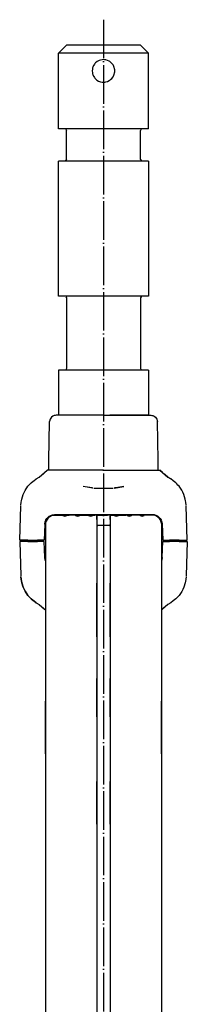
# Model space of a CAD drawing. Header units: millimetres. Extents: x -244 to 510, y -260 to 538.
# Tile 17 of 18: x -26 to 26, y 232 to 538. Entities that reach past the tile are written whole.
import ezdxf

# ---------------------------------------------------------------- set-up
doc = ezdxf.new("R2010")
doc.units = ezdxf.units.MM
doc.linetypes.add('DOT_CENTER', pattern=[14, 12, -1, 0, -1])
doc.layers.add('1', color=7, linetype='Continuous')

msp = doc.modelspace()

# ---------------------------------------------------------------- linework, layer by layer
at = {"color": 7, "linetype": 'Continuous'}
for p, q in [((-14, 527.5), (-11.5, 530)), ((1.8, 530), (-11.5, 530)), ((11.5, 530), (1.8, 530)), ((14, 527.5), (11.5, 530)), ((14, 527.5), (-14, 527.5)), ((-14, 504), (-14, 527.5)), ((14, 504), (14, 527.5)), ((-3.32, 523.11), (-3.38, 522.92)), ((-3.1, 523.63), (-3.32, 523.11)), ((-3.02, 523.78), (-3.1, 523.63)), ((-2.8, 524.1), (-3.02, 523.78)), ((-2.65, 524.28), (-2.8, 524.1)), ((-2.43, 524.52), (-2.65, 524.28)), ((-1.99, 524.88), (-2.43, 524.52)), ((-1.5, 525.16), (-1.99, 524.88)), ((-1.3, 525.25), (-1.5, 525.16)), ((-0.97, 525.36), (-1.3, 525.25)), ((-0.42, 525.47), (-0.97, 525.36)), ((0.14, 525.5), (-0.42, 525.47)), ((0.37, 525.48), (0.14, 525.5)), ((0.7, 525.43), (0.37, 525.48)), ((1.24, 525.27), (0.7, 525.43)), ((1.75, 525.03), (1.24, 525.27)), ((1.95, 524.91), (1.75, 525.03)), ((2.21, 524.71), (1.95, 524.91)), ((2.62, 524.32), (2.21, 524.71)), ((2.96, 523.87), (2.62, 524.32)), ((3.09, 523.64), (2.96, 523.87)), ((3.22, 523.37), (3.09, 523.64)), ((3.49, 522.28), (3.22, 523.37)), ((-3.45, 522.56), (-3.5, 522)), ((-3.5, 522), (-3.45, 521.44)), ((-3.38, 522.92), (-3.45, 522.56)), ((-3.45, 521.44), (-3.38, 521.07)), ((-3.38, 521.07), (-3.32, 520.89)), ((-3.32, 520.89), (-3.1, 520.37)), ((-3.1, 520.37), (-3.01, 520.22)), ((-3.01, 520.22), (-2.8, 519.9)), ((2.61, 519.67), (2.96, 520.13)), ((2.96, 520.13), (3.1, 520.37)), ((3.1, 520.37), (3.22, 520.63)), ((3.22, 520.63), (3.49, 521.72)), ((3.5, 522), (3.49, 522.28)), ((3.49, 521.72), (3.5, 522)), ((-2.8, 519.9), (-2.65, 519.71)), ((-2.65, 519.71), (-2.43, 519.48)), ((-2.43, 519.48), (-2.04, 519.16)), ((-2.04, 519.16), (-1.5, 518.84)), ((-1.5, 518.84), (-1.29, 518.75)), ((-1.29, 518.75), (-0.97, 518.64)), ((-0.97, 518.64), (-0.42, 518.53)), ((-0.42, 518.53), (0.14, 518.5)), ((0.14, 518.5), (0.37, 518.52)), ((0.37, 518.52), (0.7, 518.57)), ((0.7, 518.57), (1.2, 518.71)), ((1.2, 518.71), (1.75, 518.97)), ((1.75, 518.97), (1.96, 519.1)), ((1.96, 519.1), (2.21, 519.29)), ((2.21, 519.29), (2.61, 519.67)), ((1.22, 504), (-14, 504)), ((-11.65, 503.85), (-11.5, 503.5)), ((-11.5, 494.5), (-11.5, 503.5)), ((14, 504), (1.22, 504)), ((11.65, 503.85), (11.5, 503.5)), ((11.5, 494.5), (11.5, 503.5)), ((12, 504), (11.65, 503.85)), ((1.22, 494), (-14, 494)), ((-14, 452), (-14, 494)), ((-11.65, 494.15), (-12, 494)), ((-11.5, 494.5), (-11.65, 494.15)), ((14, 494), (1.22, 494)), ((11.5, 494.5), (11.65, 494.15)), ((14, 494), (14, 452)), ((1.22, 452), (-14, 452)), ((-11.65, 451.85), (-11.5, 451.5)), ((-11.5, 451.5), (-11.5, 429.5)), ((14, 452), (1.22, 452)), ((11.65, 451.85), (11.5, 451.5)), ((11.5, 451.5), (11.5, 429.5)), ((12, 452), (11.65, 451.85)), ((1.22, 429), (-14, 429)), ((-14, 429), (-14, 415)), ((-11.65, 429.15), (-12, 429)), ((-11.5, 429.5), (-11.65, 429.15)), ((14, 429), (1.22, 429)), ((11.5, 429.5), (11.65, 429.15)), ((14, 429), (14, 415)), ((-16.93, 401.01), (-16.72, 413.03)), ((-16.68, 413.39), (-16.72, 413.03)), ((-16.62, 413.62), (-16.68, 413.39)), ((-16.57, 413.76), (-16.62, 413.62)), ((-16.38, 414.11), (-16.57, 413.76)), ((-16.12, 414.43), (-16.38, 414.11)), ((-15.74, 414.72), (-16.12, 414.43)), ((-15.3, 414.91), (-15.74, 414.72)), ((-15.01, 414.98), (-15.3, 414.91)), ((-14.72, 415), (-15.01, 414.98)), ((0, 415), (-14.72, 415)), ((-2, 415), (-14, 415)), ((0, 415), (14.72, 415)), ((14, 415), (2, 415)), ((14.72, 415), (15.01, 414.98)), ((15.01, 414.98), (15.3, 414.91)), ((15.3, 414.91), (15.74, 414.72)), ((15.74, 414.72), (16.12, 414.43)), ((16.12, 414.43), (16.38, 414.11)), ((16.38, 414.11), (16.57, 413.76)), ((16.57, 413.76), (16.62, 413.62)), ((16.62, 413.62), (16.68, 413.39)), ((16.68, 413.39), (16.72, 413.03)), ((16.93, 401.02), (16.72, 413.03)), ((-16.98, 398), (-16.93, 401.01)), ((16.98, 398), (16.93, 401.02)), ((-18.26, 397.22), (-17.49, 398)), ((-18.26, 397.22), (-17.49, 398)), ((-18.26, 397.22), (-17.49, 398)), ((-16.12, 398), (-17.49, 398)), ((-9.85, 398), (-16.12, 398)), ((0, 398), (-9.85, 398)), ((0, 398), (9.85, 398)), ((9.85, 398), (16.12, 398)), ((16.12, 398), (17.5, 398)), ((18.26, 397.22), (17.5, 398)), ((17.5, 398), (18.26, 397.22)), ((17.5, 398), (18.26, 397.22)), ((-21.8, 394.55), (-21.65, 394.67)), ((-21.8, 394.55), (-21.65, 394.67)), ((-21.65, 394.67), (-20.84, 395.22)), ((-21.65, 394.67), (-20.84, 395.22)), ((-20.84, 395.22), (-19.93, 395.82)), ((-20.84, 395.22), (-19.93, 395.82)), ((-19.93, 395.82), (-19.07, 396.49)), ((-19.93, 395.82), (-19.07, 396.49)), ((-19.07, 396.49), (-18.26, 397.22)), ((-19.07, 396.49), (-18.75, 396.78)), ((-18.75, 396.78), (-18.26, 397.22)), ((-18.75, 396.78), (-18.26, 397.22)), ((18.75, 396.78), (18.26, 397.22)), ((18.26, 397.22), (18.75, 396.78)), ((18.26, 397.22), (19.07, 396.49)), ((19.07, 396.49), (18.75, 396.78)), ((19.93, 395.82), (19.07, 396.49)), ((19.07, 396.49), (19.93, 395.82)), ((20.84, 395.22), (19.93, 395.82)), ((19.93, 395.82), (20.84, 395.22)), ((21.65, 394.67), (20.84, 395.22)), ((21.65, 394.67), (20.84, 395.22)), ((22.41, 394.04), (21.65, 394.67)), ((22.41, 394.04), (21.65, 394.67)), ((-24.91, 390.41), (-24.31, 391.65)), ((-24.91, 390.41), (-24.31, 391.65)), ((-24.31, 391.65), (-23.42, 392.96)), ((-24.31, 391.65), (-23.42, 392.96)), ((-23.42, 392.96), (-22.79, 393.67)), ((-23.42, 392.96), (-22.79, 393.67)), ((-22.79, 393.67), (-22.41, 394.04)), ((-22.79, 393.67), (-22.41, 394.04)), ((-22.41, 394.04), (-21.8, 394.55)), ((-22.41, 394.04), (-21.8, 394.55)), ((-3.3, 392.42), (-6.26, 392.87)), ((-5.69, 392.78), (-6.26, 392.87)), ((-3.47, 392.44), (-5.69, 392.78)), ((-3.3, 392.42), (-3.47, 392.44)), ((-2.95, 392.4), (2.95, 392.4)), ((3.3, 392.42), (6.26, 392.87)), ((3.47, 392.44), (3.3, 392.42)), ((4.44, 392.59), (3.47, 392.44)), ((6.26, 392.87), (4.44, 392.59)), ((22.79, 393.67), (22.41, 394.04)), ((22.79, 393.67), (22.41, 394.04)), ((23.08, 393.34), (22.79, 393.67)), ((23.08, 393.34), (22.79, 393.67)), ((23.42, 392.96), (23.08, 393.34)), ((23.42, 392.96), (23.08, 393.34)), ((24.26, 391.73), (23.42, 392.96)), ((24.26, 391.73), (23.42, 392.96)), ((24.59, 391.08), (24.26, 391.73)), ((24.59, 391.08), (24.26, 391.73)), ((-25.46, 388.42), (-25.36, 388.99)), ((-25.46, 388.42), (-25.36, 388.99)), ((-25.36, 388.99), (-24.91, 390.41)), ((-25.36, 388.99), (-25.26, 389.36)), ((-25.26, 389.36), (-24.91, 390.41)), ((24.91, 390.41), (24.59, 391.08)), ((24.91, 390.41), (24.59, 391.08)), ((25.26, 389.36), (24.91, 390.41)), ((25.36, 388.99), (24.91, 390.41)), ((25.36, 388.99), (25.26, 389.36)), ((25.45, 388.48), (25.36, 388.99)), ((25.45, 388.48), (25.36, 388.99)), ((25.54, 388.02), (25.45, 388.48)), ((25.54, 388.02), (25.45, 388.48)), ((-25.98, 376.2), (-25.61, 386.87)), ((-25.62, 387.04), (-25.54, 388.02)), ((-25.62, 387.04), (-25.54, 388.02)), ((-25.54, 388.02), (-25.46, 388.42)), ((-25.54, 388.02), (-25.46, 388.42)), ((25.62, 387.04), (25.54, 388.02)), ((25.62, 387.04), (25.54, 388.02)), ((25.98, 376.2), (25.61, 386.87)), ((-18.11, 381.91), (-17.62, 382.94)), ((-17.95, 382.33), (-17.62, 382.94)), ((-17.62, 382.94), (-16.81, 383.68)), ((-17.62, 382.94), (-17.31, 383.25)), ((-17.31, 383.25), (-16.81, 383.68)), ((-16.81, 383.68), (-15.78, 384.04)), ((-16.81, 383.68), (-16.35, 383.87)), ((-16.09, 383.96), (-15.78, 384.04)), ((-15.94, 384), (-15, 384)), ((-15.78, 384.04), (-15.23, 384.13)), ((-15.78, 384.04), (-15.23, 384.13)), ((-15.78, 384.04), (-15.23, 384.13)), ((15.23, 384.13), (-15.23, 384.13)), ((-15.23, 384.13), (-13.77, 384)), ((-13.31, 384), (-15, 384)), ((-15, 384), (-13.77, 384)), ((-13.77, 384), (-12.94, 384.09)), ((-13.2, 384.09), (-13.77, 384)), ((-13.77, 384), (-12.27, 384)), ((-12.72, 384.09), (-13.2, 384.09)), ((-12.94, 384.09), (-12.52, 384.08)), ((-12.52, 384.08), (-12.72, 384.09)), ((-12.52, 384.08), (-12.27, 384)), ((-12.27, 384), (-10.69, 384)), ((-10.69, 384), (-10.12, 384.07)), ((-9.31, 384), (-10.69, 384)), ((-10.12, 384.07), (-9.78, 384.09)), ((-10.12, 384.07), (-9.98, 384.08)), ((-10.12, 384.07), (-9.98, 384.08)), ((-10.12, 384.07), (-8.73, 384)), ((-9.98, 384.08), (-9.56, 384.09)), ((-9.78, 384.09), (-9.3, 384.09)), ((-9.56, 384.09), (-8.73, 384)), ((-9.3, 384.09), (-8.73, 384)), ((-8.73, 384), (-8.31, 384)), ((-8.73, 384), (-2.69, 384)), ((-8.31, 384), (-6.9, 384)), ((-5.68, 384), (-6.9, 384)), ((-5.31, 384), (-6.69, 384)), ((-5.31, 384), (-5.68, 384)), ((-5.12, 384), (-5.31, 384)), ((-3.07, 384), (-5.12, 384)), ((-2.69, 384), (-3.07, 384)), ((-2.69, 384), (-1.93, 384.09)), ((-2.35, 384), (-2.69, 384)), ((-2.29, 384), (-2.69, 384)), ((-2.29, 384), (-2.69, 384)), ((-1.71, 384.09), (-2.29, 384)), ((-2.29, 384), (-1.26, 384)), ((-2.05, 383.7), (-2.05, 382.65)), ((-2.05, 382.65), (-2.05, 383.7)), ((-2.05, 382.65), (-2.05, 365.75)), ((-1.93, 384.09), (-1.52, 384.08)), ((-1.52, 384.08), (-1.71, 384.09)), ((-1.52, 384.08), (-1.26, 384)), ((-1.52, 384.08), (-1.26, 384)), ((-1.26, 384), (1.26, 384)), ((1.52, 384.08), (1.26, 384)), ((1.52, 384.08), (1.26, 384)), ((2.29, 384), (1.26, 384)), ((1.93, 384.09), (1.52, 384.08)), ((1.52, 384.08), (1.71, 384.09)), ((1.71, 384.09), (2.29, 384)), ((2.69, 384), (1.93, 384.09)), ((2.05, 383.7), (2.05, 382.65)), ((2.05, 382.65), (2.05, 383.7)), ((2.05, 382.65), (2.05, 365.75)), ((2.29, 384), (2.69, 384)), ((2.29, 384), (2.69, 384)), ((2.69, 384), (2.35, 384)), ((2.69, 384), (3.07, 384)), ((8.73, 384), (2.69, 384)), ((3.07, 384), (5.12, 384)), ((5.12, 384), (5.31, 384)), ((6.69, 384), (5.31, 384)), ((5.31, 384), (5.68, 384)), ((5.68, 384), (6.9, 384)), ((8.31, 384), (6.9, 384)), ((8.73, 384), (8.31, 384)), ((9.56, 384.09), (8.73, 384)), ((8.73, 384), (9.78, 384.09)), ((10.23, 384), (8.73, 384)), ((10.69, 384), (9.31, 384)), ((9.98, 384.08), (9.56, 384.09)), ((9.78, 384.09), (9.98, 384.08)), ((10.23, 384), (9.98, 384.08)), ((10.23, 384), (9.98, 384.08)), ((10.69, 384), (10.23, 384)), ((12.27, 384), (10.69, 384)), ((13.77, 384.09), (12.27, 384)), ((12.52, 384.08), (12.27, 384)), ((12.94, 384.09), (12.52, 384.08)), ((12.52, 384.08), (12.72, 384.09)), ((12.72, 384.09), (13.2, 384.09)), ((13.77, 384.09), (12.94, 384.09)), ((13.2, 384.09), (13.77, 384.09)), ((15, 384), (13.31, 384)), ((15.23, 384.13), (13.77, 384.09)), ((15, 384), (13.77, 384.09)), ((15.94, 384), (15, 384)), ((15.78, 384.04), (15.23, 384.13)), ((15.78, 384.04), (15.23, 384.13)), ((15.23, 384.13), (15.78, 384.04)), ((16.81, 383.68), (15.78, 384.04)), ((15.78, 384.04), (16.09, 383.96)), ((16.35, 383.87), (16.81, 383.68)), ((17.62, 382.94), (16.81, 383.68)), ((16.81, 383.68), (17.28, 383.27)), ((17.28, 383.27), (17.62, 382.94)), ((18.11, 381.91), (17.62, 382.94)), ((17.62, 382.94), (17.95, 382.33)), ((-18.23, 381.2), (-18.4, 376.2)), ((-18.23, 381.2), (-18.11, 381.91)), ((-18.23, 381.2), (-18.11, 381.91)), ((-18.23, 381.2), (-18.11, 381.91)), ((-18.11, 381.91), (-18.07, 382.05)), ((-18, 381), (-18, 379.98)), ((-18, 381), (-18, 378.71)), ((-18, 379.98), (-18, 378.71)), ((-2.05, 381.1), (-2.05, 380.08)), ((1.75, 380.8), (-1.75, 380.8)), ((2.05, 381.05), (2.05, 380.08)), ((17.92, 381.67), (18, 380.96)), ((18, 380.96), (18, 379.98)), ((18, 380.96), (18, 378.71)), ((18, 379.98), (18, 378.71)), ((18.07, 382.05), (18.11, 381.91)), ((18.22, 381.24), (18.11, 381.91)), ((18.22, 381.24), (18.11, 381.91)), ((18.11, 381.91), (18.22, 381.24)), ((18.22, 381.24), (18.4, 376.2)), ((-18, 378.71), (-18, 377.71)), ((-18, 377.71), (-18, 374.33)), ((18, 378.71), (18, 377.71)), ((18, 377.71), (18, 369.44)), ((-23.45, 376.2), (-25.98, 376.2)), ((-23.45, 375.8), (-25.98, 375.8)), ((-25.98, 375.8), (-25.61, 365.13)), ((-23.45, 376.2), (-20.45, 376.2)), ((-23.45, 375.8), (-20.45, 375.8)), ((-18.4, 376.2), (-20.45, 376.2)), ((-18.4, 375.8), (-20.45, 375.8)), ((-18.23, 370.8), (-18.4, 375.8)), ((-18, 374.33), (-18, 374.18)), ((-18, 374.18), (-18, 369.44)), ((18.23, 370.8), (18.4, 375.8)), ((18.4, 376.2), (20.45, 376.2)), ((18.4, 375.8), (20.45, 375.8)), ((23.45, 376.2), (20.45, 376.2)), ((23.45, 375.8), (20.45, 375.8)), ((23.45, 376.2), (25.98, 376.2)), ((23.45, 375.8), (25.98, 375.8)), ((25.98, 375.8), (25.61, 365.13)), ((-18.23, 370.8), (-18.11, 370.09)), ((-18.23, 370.8), (-18.11, 370.09)), ((-18.11, 370.09), (-18.23, 370.8)), ((18.23, 370.8), (18.11, 370.09)), ((18.23, 370.8), (18.11, 370.09)), ((18.23, 370.8), (18.11, 370.09)), ((-18.11, 370.09), (-18, 369.82)), ((-18, 369.82), (-18.11, 370.09)), ((-18, 369.44), (-18, 363.56)), ((-18, 369.44), (-18, 359.35)), ((18.11, 370.09), (18, 369.82)), ((18.11, 370.09), (18, 369.82)), ((18, 369.44), (18, 363.56)), ((18, 369.44), (18, 359.35)), ((-25.62, 364.96), (-25.54, 363.98)), ((-25.54, 363.98), (-25.62, 364.96)), ((-2.05, 365.75), (-2.05, 362.87)), ((2.05, 365.75), (2.05, 362.87)), ((25.62, 364.96), (25.54, 363.98)), ((25.62, 364.96), (25.54, 363.98)), ((-25.54, 363.98), (-25.46, 363.58)), ((-25.46, 363.58), (-25.54, 363.98)), ((-25.46, 363.58), (-25.36, 363.01)), ((-25.36, 363.01), (-25.46, 363.58)), ((-25.36, 363.01), (-25.26, 362.64)), ((-24.91, 361.59), (-25.36, 363.01)), ((-25.26, 362.64), (-24.91, 361.59)), ((-24.91, 361.59), (-24.31, 360.35)), ((-24.31, 360.35), (-24.91, 361.59)), ((-18, 363.56), (-18, 359.35)), ((-2.05, 362.87), (-2.05, 360.55)), ((-2.05, 360.55), (-2.05, 362.87)), ((2.05, 362.87), (2.05, 358.61)), ((2.05, 350.48), (2.05, 362.87)), ((18, 363.56), (18, 359.35)), ((24.91, 361.59), (24.59, 360.92)), ((24.91, 361.59), (24.59, 360.92)), ((25.36, 363.01), (24.91, 361.59)), ((25.26, 362.64), (24.91, 361.59)), ((25.36, 363.01), (25.26, 362.64)), ((25.45, 363.52), (25.36, 363.01)), ((25.45, 363.52), (25.36, 363.01)), ((25.54, 363.98), (25.45, 363.52)), ((25.54, 363.98), (25.45, 363.52)), ((-24.31, 360.35), (-23.42, 359.04)), ((-23.42, 359.04), (-24.31, 360.35)), ((-23.42, 359.04), (-22.79, 358.33)), ((-22.79, 358.33), (-23.42, 359.04)), ((-22.79, 358.33), (-22.41, 357.96)), ((-22.41, 357.96), (-22.79, 358.33)), ((-22.41, 357.96), (-21.8, 357.45)), ((-21.8, 357.45), (-22.41, 357.96)), ((-18, 359.35), (-18, 356.62)), ((-2.05, 360.55), (-2.05, 358.61)), ((-2.05, 358.61), (-2.05, 360.55)), ((-2.05, 358.61), (-2.05, 350.48)), ((-2.05, 346.15), (-2.05, 358.61)), ((2.05, 358.61), (2.05, 350.48)), ((18, 359.35), (18, 356.62)), ((22.41, 357.96), (21.65, 357.33)), ((22.41, 357.96), (21.65, 357.33)), ((22.79, 358.33), (22.41, 357.96)), ((22.79, 358.33), (22.41, 357.96)), ((23.08, 358.66), (22.79, 358.33)), ((23.08, 358.66), (22.79, 358.33)), ((23.42, 359.04), (23.08, 358.66)), ((23.42, 359.04), (23.08, 358.66)), ((24.26, 360.27), (23.42, 359.04)), ((24.26, 360.27), (23.42, 359.04)), ((24.59, 360.92), (24.26, 360.27)), ((24.59, 360.92), (24.26, 360.27)), ((-21.8, 357.45), (-21.65, 357.33)), ((-21.65, 357.33), (-21.8, 357.45)), ((-21.65, 357.33), (-20.84, 356.78)), ((-20.84, 356.78), (-21.65, 357.33)), ((-20.84, 356.78), (-19.93, 356.18)), ((-20.84, 356.78), (-19.93, 356.18)), ((-19.93, 356.18), (-19.07, 355.51)), ((-19.93, 356.18), (-19.07, 355.51)), ((-19.07, 355.51), (-18.75, 355.22)), ((-19.07, 355.51), (-18.26, 354.78)), ((-18.75, 355.22), (-18.6, 355.09)), ((-18.75, 355.22), (-18.6, 355.09)), ((-18.6, 355.09), (-18.26, 354.78)), ((-18.6, 355.09), (-18.26, 354.78)), ((-18, 356.62), (-18, 351.66)), ((18, 356.62), (18, 351.66)), ((19.07, 355.51), (18.26, 354.78)), ((18.46, 354.96), (18.26, 354.78)), ((18.46, 354.96), (18.26, 354.78)), ((18.75, 355.22), (18.46, 354.96)), ((18.75, 355.22), (18.46, 354.96)), ((19.07, 355.51), (18.75, 355.22)), ((19.93, 356.18), (19.07, 355.51)), ((19.93, 356.18), (19.07, 355.51)), ((20.84, 356.78), (19.93, 356.18)), ((20.84, 356.78), (19.93, 356.18)), ((21.65, 357.33), (20.84, 356.78)), ((21.65, 357.33), (20.84, 356.78)), ((-18.26, 354.78), (-18, 354.52)), ((-18.26, 354.78), (-18, 354.52)), ((-18.26, 354.78), (-18, 354.52)), ((18.26, 354.78), (18, 354.52)), ((18.26, 354.78), (18, 354.52)), ((18.26, 354.78), (18, 354.52)), ((-18, 351.66), (-18, 348.71)), ((-18, 348.71), (-18, 330.47)), ((-2.05, 350.48), (-2.05, 346.15)), ((2.05, 350.48), (2.05, 349.3)), ((2.05, 349.3), (2.05, 350.48)), ((2.05, 349.3), (2.05, 346.15)), ((2.05, 346.15), (2.05, 349.3)), ((18, 351.66), (18, 348.71)), ((18, 348.71), (18, 330.47)), ((-2.05, 346.15), (-2.05, 341.46)), ((2.05, 346.15), (2.05, 341.46)), ((-2.05, 341.46), (-2.05, 333.2)), ((2.05, 341.46), (2.05, 333.2)), ((-18, 330.47), (-18, 326.16)), ((-2.05, 333.2), (-2.05, 331.7)), ((-2.05, 331.7), (-2.05, 333.2)), ((-2.05, 331.7), (-2.05, 321.32)), ((-2.05, 321.32), (-2.05, 331.7)), ((2.05, 333.2), (2.05, 331.7)), ((2.05, 331.7), (2.05, 333.2)), ((2.05, 331.7), (2.05, 321.32)), ((2.05, 321.32), (2.05, 331.7)), ((18, 330.47), (18, 326.16)), ((-18, 326.16), (-18, 320.38)), ((-18, 309.84), (-18, 326.16)), ((18, 326.16), (18, 323.95)), ((18, 323.95), (18, 326.16)), ((-2.05, 321.32), (-2.05, 318.39)), ((-2.05, 321.32), (-2.05, 318.39)), ((2.05, 321.32), (2.05, 318.39)), ((2.05, 321.32), (2.05, 318.39)), ((18, 323.95), (18, 320.38)), ((18, 320.38), (18, 323.95)), ((-18, 320.38), (-18, 309.84)), ((-2.05, 318.39), (-2.05, 310.48)), ((2.05, 318.39), (2.05, 310.48)), ((18, 320.38), (18, 309.84)), ((18, 309.84), (18, 320.38)), ((-18, 309.84), (-18, 288)), ((-2.05, 310.48), (-2.05, 301.2)), ((2.05, 310.48), (2.05, 301.2)), ((18, 309.84), (18, 288)), ((-2.05, 301.2), (-2.05, 299.93)), ((-2.05, 299.93), (-2.05, 301.2)), ((-2.05, 299.93), (-2.05, 299.32)), ((-2.05, 299.32), (-2.05, 299.93)), ((2.05, 301.2), (2.05, 299.32)), ((2.05, 299.32), (2.05, 301.2)), ((-2.05, 299.32), (-2.05, 288)), ((-2.05, 288), (-2.05, 299.32)), ((2.05, 299.32), (2.05, 288)), ((2.05, 288), (2.05, 299.32)), ((-2.05, 288), (-2.05, 293.19)), ((-18, 288), (-18, 52.8)), ((-2.05, 288), (-2.05, 60.2)), ((2.05, 288), (2.05, 60.2)), ((18, 288), (18, 24.62))]:
    msp.add_line(p, q, dxfattribs=at)
for centre, radius, start, end in [((-15, 381), 3, 90, 180), ((-13.31, 382.5), 1.5, 64.1581, 90), ((-12, 385.2), 1.5, 244.1581, 295.8419), ((-10.69, 382.5), 1.5, 90, 115.8419), ((-9.31, 382.5), 1.5, 64.1581, 90), ((-8, 385.2), 1.5, 244.1581, 295.8419), ((-6.69, 382.5), 1.5, 90, 115.8419), ((-5.31, 382.5), 1.5, 64.1581, 90), ((-4, 385.2), 1.5, 244.1581, 295.8419), ((-2.69, 382.5), 1.5, 90, 115.8419), ((-2.35, 383.7), 0.3, 0, 90), ((2.35, 383.7), 0.3, 90, 180), ((2.69, 382.5), 1.5, 64.1581, 90), ((4, 385.2), 1.5, 244.1581, 295.8419), ((5.31, 382.5), 1.5, 90, 115.8419), ((6.69, 382.5), 1.5, 64.1581, 90), ((8, 385.2), 1.5, 244.1581, 295.8419), ((9.31, 382.5), 1.5, 90, 115.8419), ((10.69, 382.5), 1.5, 64.1581, 90), ((12, 385.2), 1.5, 244.1581, 295.8419), ((13.31, 382.5), 1.5, 90, 115.8419), ((15, 381), 3, 12.8571, 90), ((-1.75, 381.1), 0.3, 180, 270), ((1.75, 381.1), 0.3, 270.0001, 349.9988)]:
    msp.add_arc(centre, radius, start, end, dxfattribs=at)
at = {"layer": '1', "color": 2, "linetype": 'DOT_CENTER'}
msp.add_line((0, 537.9), (0, -64.9), dxfattribs=at)

doc.saveas('drawing.dxf')
